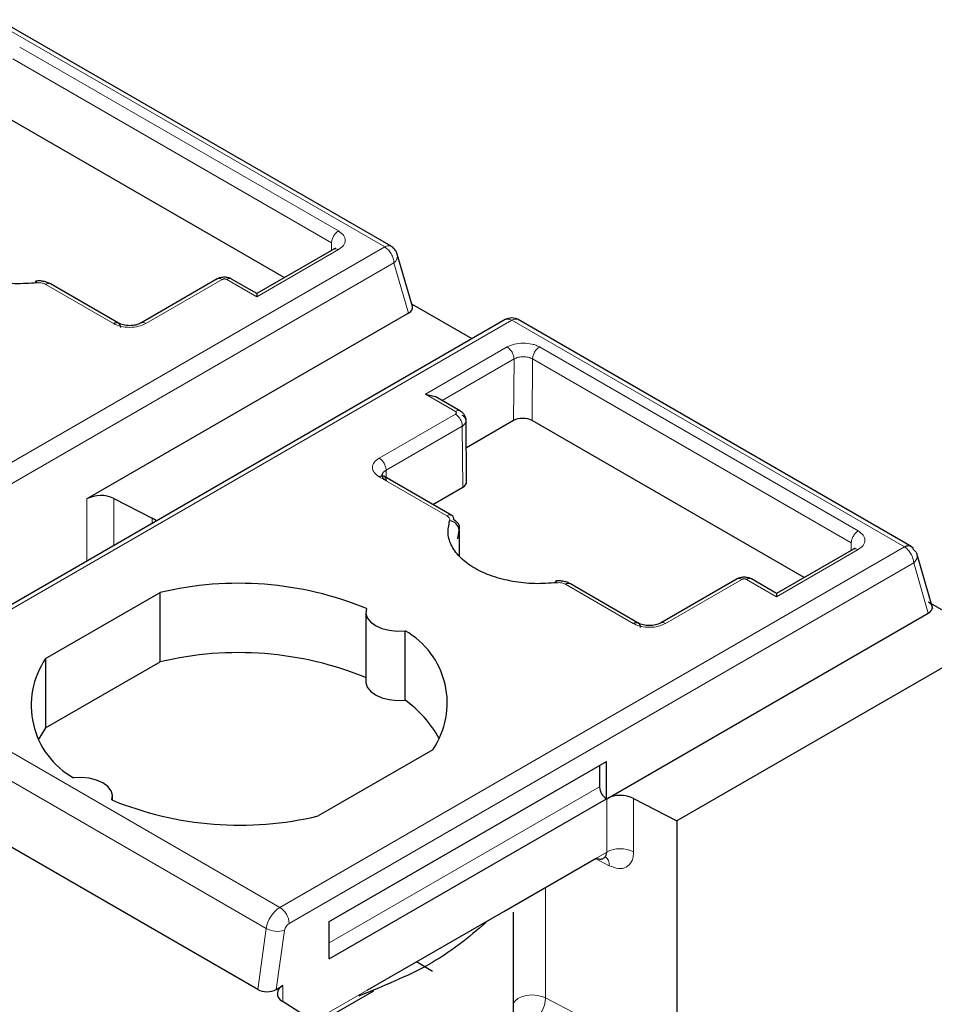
# Model space of a CAD drawing. Header units: millimetres. Extents: x 5 to 418, y 2 to 292.
# Tile 27 of 39: x 282 to 288, y 109 to 115. Entities that reach past the tile are written whole.
import ezdxf

# ---------------------------------------------------------------- set-up
doc = ezdxf.new("R2010")
doc.units = ezdxf.units.MM

msp = doc.modelspace()

# ---------------------------------------------------------------- linework, layer by layer
at = {"color": 7, "linetype": 'Continuous', "lineweight": 18}
for p, q in [((282.0776, 115.1344), (284.4818, 113.7465)), ((282.2471, 114.971), (284.1988, 113.8443)), ((282.2047, 114.8979), (284.1563, 113.7713)), ((280.6582, 111.5392), (284.4818, 113.7465)), ((284.1988, 113.73), (283.6984, 113.4412)), ((284.156, 113.7256), (284.1563, 113.7713)), ((280.7148, 111.4412), (284.5383, 113.6485)), ((284.5383, 113.6485), (284.6276, 113.3407)), ((283.4862, 113.5473), (283.0195, 113.2779)), ((283.6984, 113.4412), (283.5145, 113.5473)), ((282.8215, 113.2779), (282.4065, 113.5175)), ((285.2596, 113.2974), (281.436, 111.0902)), ((285.2596, 113.2974), (287.6638, 111.9096)), ((284.7307, 112.8452), (285.2311, 113.1341)), ((285.4291, 113.1341), (287.3807, 112.0074)), ((284.833, 112.8064), (285.2736, 113.0606)), ((285.2707, 112.6833), (285.2736, 113.0606)), ((285.3839, 112.6833), (285.3867, 113.061)), ((285.3867, 113.061), (287.3383, 111.9344)), ((284.9146, 112.7391), (284.7307, 112.8452)), ((284.4479, 112.4533), (284.9146, 112.7227)), ((284.4903, 112.3798), (284.957, 112.6492)), ((284.957, 112.6492), (284.9598, 112.2753)), ((284.863, 112.0994), (284.4479, 112.339)), ((284.4903, 112.3798), (284.4907, 112.3346)), ((282.6587, 112.2041), (282.6587, 111.823)), ((282.8238, 112.2066), (282.8238, 111.9184)), ((283.0578, 112.085), (283.0578, 112.0534)), ((284.9384, 112.0129), (284.9387, 111.8549)), ((287.338, 111.8887), (287.3383, 111.9344)), ((283.8402, 109.7023), (287.6638, 111.9096)), ((287.3807, 111.8931), (286.8803, 111.6042)), ((287.7203, 111.8116), (283.8968, 109.6043)), ((287.8095, 111.5038), (287.7203, 111.8116)), ((286.0035, 111.441), (285.5884, 111.6806)), ((286.6682, 111.7104), (286.2015, 111.441)), ((286.8803, 111.6042), (286.6965, 111.7104)), ((283.8402, 109.7023), (281.436, 111.0902)), ((283.7566, 109.573), (281.3525, 110.9609)), ((284.1426, 109.4849), (285.7972, 110.4401)), ((285.8407, 110.0406), (285.8407, 110.3672)), ((286.0058, 110.0431), (286.0058, 110.3697)), ((284.0462, 109.0047), (285.8407, 110.0406)), ((285.7723, 110.0011), (285.857, 109.9571)), ((285.4664, 109.1477), (285.4664, 109.8245)), ((283.7042, 109.1991), (283.7566, 109.573)), ((283.8689, 109.5612), (283.8182, 109.1996)), ((283.8587, 109.223), (283.8587, 109.1249)), ((286.271, 108.7294), (285.4664, 109.1477))]:
    msp.add_line(p, q, dxfattribs=at)
at = {"color": 7, "linetype": 'Continuous', "lineweight": 25}
for p, q in [((284.5218, 113.7504), (282.1176, 115.1383)), ((283.8672, 113.5589), (282.2019, 114.5203)), ((284.1697, 113.7335), (283.6984, 113.4615)), ((284.1798, 113.7385), (284.1688, 113.733)), ((284.5574, 113.7031), (284.551, 113.7212)), ((284.6515, 113.3829), (284.5586, 113.7034)), ((283.4567, 113.5506), (282.9887, 113.2804)), ((283.6984, 113.4615), (283.5445, 113.5503)), ((282.8028, 113.309), (282.4365, 113.5205)), ((283.6984, 113.4615), (283.6984, 113.4412)), ((285.0165, 113.1841), (284.6474, 113.3972)), ((285.2196, 113.3014), (281.396, 111.0941)), ((284.6276, 113.3407), (282.6587, 112.2041)), ((282.8524, 113.2804), (282.8028, 113.309)), ((287.655, 111.9416), (285.2996, 113.3014)), ((284.7307, 112.8452), (284.7907, 112.8308)), ((284.9451, 112.7417), (284.7907, 112.8308)), ((284.9833, 112.3081), (284.9804, 112.6832)), ((285.2707, 112.6833), (284.9817, 112.5165)), ((287.0491, 111.722), (285.3839, 112.6833)), ((284.4786, 112.3416), (284.4669, 112.3473)), ((284.893, 112.1024), (284.477, 112.3425)), ((284.7766, 112.1695), (284.9598, 112.2753)), ((282.8238, 112.2066), (283.0578, 112.085)), ((284.9295, 111.9586), (284.9384, 112.0129)), ((284.9398, 111.8535), (284.9393, 112.013)), ((287.7046, 111.913), (287.655, 111.9416)), ((287.3517, 111.8966), (286.8803, 111.6245)), ((287.3617, 111.9016), (287.3507, 111.8961)), ((287.8382, 111.5297), (287.7396, 111.87)), ((285.9848, 111.4721), (285.6184, 111.6836)), ((286.6387, 111.7137), (286.1706, 111.4434)), ((286.8803, 111.6245), (286.7265, 111.7134)), ((282.4059, 111.2255), (283.1073, 111.6305)), ((283.1073, 111.2059), (283.1073, 111.6305)), ((286.8803, 111.6245), (286.8803, 111.6042)), ((288.2007, 111.3459), (287.8118, 111.5704)), ((284.3668, 111.5096), (284.3668, 111.085)), ((285.8407, 110.3672), (287.8095, 111.5038)), ((286.0344, 111.4434), (285.9848, 111.4721)), ((284.6061, 110.9718), (284.6061, 111.3964)), ((288.2007, 111.3459), (286.271, 110.2319)), ((282.4059, 111.2255), (282.4059, 110.8009)), ((282.4059, 110.8009), (283.1073, 111.2059)), ((282.4059, 110.8009), (282.365, 110.734)), ((284.7761, 110.6671), (284.0747, 110.2622)), ((283.7042, 109.1991), (281.3, 110.587)), ((284.1426, 109.6155), (285.8396, 110.5952)), ((285.8396, 110.3666), (285.8396, 110.5952)), ((285.7972, 110.5707), (285.7972, 110.4401)), ((282.8152, 110.3586), (282.8152, 110.383)), ((284.1426, 109.3869), (285.8396, 110.3666)), ((286.0058, 110.3697), (286.271, 110.2319)), ((286.271, 110.2319), (286.271, 108.7294)), ((285.2114, 109.6773), (285.7767, 110.0036)), ((285.8294, 110.0097), (285.832, 110.0121)), ((284.3748, 109.1943), (285.2114, 109.6773)), ((285.271, 109.0193), (285.271, 109.672)), ((284.1426, 109.3869), (284.1426, 109.6155)), ((284.774, 109.3098), (284.6761, 109.3683)), ((283.8182, 109.1996), (283.8587, 109.223)), ((284.0684, 108.9904), (284.4148, 109.1904)), ((284.0931, 108.9746), (283.8543, 109.1277))]:
    msp.add_line(p, q, dxfattribs=at)
at = {"color": 7, "linetype": 'Continuous', "lineweight": 18, "flags": 128}
for points in [[(282.3462, 113.5377), (282.3448, 113.5367), (282.3434, 113.5335), (282.3423, 113.5282), (282.3422, 113.5268)], [(285.5282, 111.7008), (285.5268, 111.6998), (285.5254, 111.6966), (285.5243, 111.6913), (285.5241, 111.6898)]]:
    msp.add_lwpolyline(points, dxfattribs=at)
at = {"color": 7, "linetype": 'Continuous', "lineweight": 25, "flags": 128}
for points in [[(282.3528, 113.527), (282.3506, 113.5327), (282.3484, 113.5363), (282.3465, 113.5377), (282.3462, 113.5377)], [(285.5347, 111.6901), (285.5325, 111.6958), (285.5304, 111.6994), (285.5285, 111.7008), (285.5282, 111.7008)], [(284.3707, 111.5323), (284.3671, 111.5041), (284.3754, 111.4762), (284.3952, 111.4503), (284.4254, 111.428), (284.4641, 111.4106), (284.5089, 111.3991), (284.5572, 111.3943), (284.6061, 111.3964)], [(284.3668, 111.085), (284.3671, 111.0795), (284.3754, 111.0516), (284.3952, 111.0257), (284.4254, 111.0034), (284.4641, 110.986), (284.5089, 110.9745), (284.5572, 110.9697), (284.6061, 110.9718)], [(282.8113, 110.3603), (282.815, 110.3885), (282.8066, 110.4164), (282.7868, 110.4423), (282.7566, 110.4646), (282.718, 110.482), (282.6731, 110.4935), (282.6248, 110.4983), (282.5759, 110.4962)]]:
    msp.add_lwpolyline(points, dxfattribs=at)
at = {"color": 7, "linetype": 'Continuous', "lineweight": 18}
for centre, radius, start, end in [((284.5051, 113.7144), 0.0397, 65.23723, 126.07271), ((284.4207, 113.6486), 0.1154, 28.85392, 58.0461), ((284.504, 113.6924), 0.0557, 308.04804, 11.46654), ((283.5319, 113.5244), 0.0288, 64.09337, 127.21706), ((282.4239, 113.4946), 0.0288, 64.0934, 127.21706), ((285.2831, 113.2642), 0.0407, 66.04992, 125.25997), ((284.8649, 112.6451), 0.0922, 2.60548, 57.39452), ((284.8804, 112.0765), 0.0288, 64.0934, 127.21706), ((285.6059, 111.6577), 0.0288, 64.0934, 127.21706), ((286.7139, 111.6875), 0.0288, 64.09337, 127.21706), ((285.9258, 109.8755), 0.1858, 64.47048, 117.26164), ((285.8023, 109.9654), 0.0553, 351.43421, 58.79548), ((283.9421, 109.5447), 0.1877, 122.90677, 171.3096), ((283.7739, 109.5987), 0.1229, 2.60538, 57.39453), ((283.827, 109.7024), 0.1472, 241.43736, 286.52385), ((283.9307, 109.5518), 0.0626, 122.90677, 171.30959), ((285.3522, 109.0639), 0.0964, 101.33412, 147.37091), ((285.3855, 108.9752), 0.1904, 64.87052, 105.92416), ((285.2731, 109.1552), 0.1934, 305.74032, 357.76876)]:
    msp.add_arc(centre, radius, start, end, dxfattribs=at)
at = {"color": 7, "linetype": 'Continuous', "lineweight": 25}
for centre, radius, start, end in [((285.2596, 113.2321), 0.08, 60.00134, 120), ((282.7438, 112.039), 0.1858, 64.47049, 117.26164), ((284.8756, 112.078), 0.0299, 354.88318, 54.47604), ((282.6957, 111.3879), 0.7855, 60.21458, 62.5496), ((284.8764, 112.0061), 0.0624, 6.26118, 87.16558), ((283.5867, 109.6204), 2.0664, 67.7032, 103.41394), ((284.3564, 110.9538), 0.5082, 325.66484, 60.5746), ((283.5867, 109.1958), 2.0664, 67.7032, 103.41394), ((282.8256, 110.9389), 0.5082, 145.66484, 240.5746), ((284.1903, 110.3906), 0.7146, 28.71941, 54.42044), ((285.8893, 110.4443), 0.0922, 182.60548, 237.39452), ((283.5953, 112.2722), 2.0664, 247.7032, 283.41394), ((285.9258, 110.2021), 0.1858, 64.47048, 117.26164), ((283.8765, 109.1744), 0.0517, 110.12947, 244.67618)]:
    msp.add_arc(centre, radius, start, end, dxfattribs=at)
for centre, major_axis, ratio, start_param, end_param in [((284.571, 113.3734), (0.0816, 0.0028), 0.576389, 5.458357, 6.42811), ((285.3273, 112.6507), (0.08, 0), 0.577288, 0.78536, 2.356156), ((284.9033, 112.3079), (0.08, 0), 0.577288, 5.497749, 6.287548), ((283.7616, 109.2323), (0.0806, 0.0011), 0.577152, 3.911689, 5.482485)]:
    msp.add_ellipse(centre, major_axis=major_axis, ratio=ratio, start_param=start_param, end_param=end_param, dxfattribs=at)
for points, knots in [([(282.3528, 113.527), (282.3075, 113.5238), (282.2169, 113.5175), (282.0814, 113.5328), (281.9557, 113.5645), (281.8478, 113.6138), (281.7624, 113.676), (281.7075, 113.7486), (281.6809, 113.8269), (281.692, 113.8792), (281.6975, 113.9053)], [0, 0, 0, 0, 0.12495, 0.249998, 0.3749, 0.499998, 0.6249, 0.749998, 0.87495, 1, 1, 1, 1]), ([(284.551, 113.7212), (284.545, 113.7296), (284.5368, 113.7412), (284.5249, 113.7484), (284.5217, 113.7503)], [0, 0, 0, 0, 0.735712, 1, 1, 1, 1]), ([(283.5445, 113.5503), (283.5381, 113.5532), (283.5252, 113.5591), (283.5004, 113.5617), (283.4756, 113.5591), (283.4627, 113.5532), (283.4562, 113.5503)], [0, 0, 0, 0, 0.249643, 0.499501, 0.749629, 1, 1, 1, 1]), ([(282.4365, 113.5205), (282.4298, 113.5238), (282.4167, 113.5305), (282.3934, 113.5364), (282.3694, 113.5392), (282.3539, 113.5382), (282.3462, 113.5377)], [0, 0, 0, 0, 0.256903, 0.50929, 0.757032, 1, 1, 1, 1]), ([(282.9895, 113.2809), (282.9794, 113.2762), (282.9591, 113.2669), (282.9201, 113.263), (282.8811, 113.2672), (282.8609, 113.2765), (282.8509, 113.2812)], [0, 0, 0, 0, 0.249894, 0.499959, 0.750028, 1, 1, 1, 1]), ([(284.9804, 112.682), (284.9799, 112.688), (284.9789, 112.7), (284.971, 112.7171), (284.9594, 112.732), (284.9492, 112.7389), (284.9442, 112.7423)], [0, 0, 0, 0, 0.254699, 0.510116, 0.760534, 1, 1, 1, 1]), ([(284.4903, 112.3149), (284.4838, 112.3196), (284.4706, 112.329), (284.465, 112.3473), (284.4706, 112.3655), (284.4837, 112.3751), (284.4903, 112.3798)], [0, 0, 0, 0, 0.25, 0.5, 0.75, 1, 1, 1, 1]), ([(285.5347, 111.6901), (285.4895, 111.6869), (285.3989, 111.6805), (285.2634, 111.6959), (285.1376, 111.7276), (285.0298, 111.7769), (284.9444, 111.8391), (284.8895, 111.9117), (284.8629, 111.99), (284.8739, 112.0422), (284.8795, 112.0684)], [0, 0, 0, 0, 0.12495, 0.249998, 0.3749, 0.499998, 0.6249, 0.749998, 0.87495, 1, 1, 1, 1]), ([(284.9384, 112.0129), (284.9396, 112.0185), (284.9419, 112.0298), (284.9362, 112.0466), (284.9246, 112.0624), (284.9118, 112.071), (284.9054, 112.0753)], [0, 0, 0, 0, 0.249897, 0.499845, 0.749871, 1, 1, 1, 1]), ([(285.6184, 111.6836), (285.6118, 111.6869), (285.5987, 111.6935), (285.5754, 111.6995), (285.5514, 111.7023), (285.5358, 111.7013), (285.5282, 111.7008)], [0, 0, 0, 0, 0.2569032, 0.5092897, 0.757032, 1, 1, 1, 1]), ([(286.7265, 111.7134), (286.72, 111.7163), (286.7072, 111.7222), (286.6824, 111.7248), (286.6576, 111.7222), (286.6447, 111.7163), (286.6382, 111.7134)], [0, 0, 0, 0, 0.249643, 0.499501, 0.749629, 1, 1, 1, 1]), ([(287.8095, 111.5038), (287.8139, 111.5067), (287.8222, 111.5122), (287.8314, 111.5235), (287.8354, 111.5351), (287.8338, 111.5467), (287.8281, 111.5586), (287.8183, 111.5657), (287.8118, 111.5704)], [0, 0, 0, 0, 0.156159, 0.292135, 0.50288, 0.633394, 0.759746, 1, 1, 1, 1]), ([(286.1715, 111.4439), (286.1614, 111.4393), (286.1411, 111.43), (286.102, 111.4261), (286.063, 111.4302), (286.0429, 111.4396), (286.0329, 111.4443)], [0, 0, 0, 0, 0.249894, 0.499959, 0.750028, 1, 1, 1, 1]), ([(285.7767, 110.0036), (285.7819, 110.0017), (285.7919, 109.9979), (285.8057, 109.9972), (285.8173, 109.9998), (285.829, 110.0067), (285.8386, 110.0198), (285.84, 110.034), (285.8407, 110.0406)], [0, 0, 0, 0, 0.155557, 0.302405, 0.440557, 0.570026, 0.802029, 1, 1, 1, 1]), ([(285.1034, 109.6095), (284.996, 109.5187), (284.7986, 109.3519), (284.4715, 109.2192), (284.3225, 109.1587)], [0, 0, 0, 0, 0.544526, 1, 1, 1, 1])]:
    msp.add_open_spline(points, degree=3, knots=knots, dxfattribs=at)
at = {"color": 7, "linetype": 'Continuous', "lineweight": 18}
for points in [[(284.1988, 113.8443), (284.1932, 113.8404), (284.1822, 113.8326), (284.1682, 113.8133), (284.1584, 113.7916), (284.157, 113.7781), (284.1563, 113.7713)], [(284.1988, 113.73), (284.1931, 113.7326), (284.1819, 113.7378), (284.1731, 113.7346), (284.1688, 113.733)], [(283.4862, 113.5473), (283.4806, 113.5499), (283.4694, 113.555), (283.4606, 113.5519), (283.4562, 113.5503)], [(285.2196, 113.3014), (285.2224, 113.3027), (285.2279, 113.3052), (285.2378, 113.3054), (285.2485, 113.3031), (285.2559, 113.2993), (285.2596, 113.2974)], [(285.4291, 113.1341), (285.4236, 113.1301), (285.4125, 113.1223), (285.3986, 113.103), (285.3887, 113.0813), (285.3874, 113.0678), (285.3867, 113.061)], [(284.4479, 112.4533), (284.4534, 112.4494), (284.4646, 112.4415), (284.4786, 112.4221), (284.4884, 112.4002), (284.4897, 112.3866), (284.4903, 112.3798)], [(287.3807, 112.0074), (287.3752, 112.0035), (287.3642, 111.9957), (287.3502, 111.9764), (287.3403, 111.9547), (287.339, 111.9411), (287.3383, 111.9344)], [(287.3807, 111.8931), (287.3751, 111.8957), (287.3639, 111.9008), (287.3551, 111.8977), (287.3507, 111.8961)], [(287.6638, 111.9096), (287.6675, 111.9072), (287.6749, 111.9024), (287.6855, 111.8924), (287.6955, 111.8807), (287.701, 111.8718), (287.7037, 111.8673)], [(287.7037, 111.8673), (287.7062, 111.8627), (287.7112, 111.8535), (287.7163, 111.839), (287.7197, 111.8248), (287.7201, 111.816), (287.7203, 111.8116)], [(287.7181, 111.8936), (287.7247, 111.8886), (287.7379, 111.8786), (287.744, 111.8563), (287.7391, 111.8325), (287.7266, 111.8185), (287.7203, 111.8116)], [(286.6682, 111.7104), (286.6626, 111.713), (286.6513, 111.7181), (286.6426, 111.7149), (286.6382, 111.7134)]]:
    msp.add_open_spline(points, degree=3, dxfattribs=at)
for points, knots in [([(284.1988, 113.8443), (284.2103, 113.836), (284.2333, 113.8192), (284.2431, 113.7869), (284.233, 113.7549), (284.2101, 113.7383), (284.1988, 113.73)], [0, 0, 0, 0, 0.250702, 0.501921, 0.753026, 1, 1, 1, 1]), ([(284.5218, 113.7042), (284.5242, 113.6996), (284.5292, 113.6904), (284.5343, 113.6759), (284.5377, 113.6617), (284.5381, 113.6529), (284.5383, 113.6485)], [0, 0, 0, 0, 0.249998, 0.499996, 0.749995, 1, 1, 1, 1]), ([(283.5145, 113.5473), (283.5128, 113.5481), (283.5093, 113.5498), (283.5034, 113.5507), (283.4982, 113.5508), (283.4938, 113.5502), (283.4897, 113.5491), (283.4874, 113.5479), (283.4862, 113.5473)], [0, 0, 0, 0, 0.211675, 0.42354, 0.568683, 0.707806, 0.848995, 1, 1, 1, 1]), ([(282.4065, 113.5175), (282.4031, 113.5192), (282.3965, 113.5226), (282.3835, 113.5261), (282.3687, 113.5281), (282.3581, 113.5274), (282.3528, 113.527)], [0, 0, 0, 0, 0.226235, 0.455238, 0.726261, 1, 1, 1, 1]), ([(283.0195, 113.2779), (283.0053, 113.2713), (282.9765, 113.2581), (282.9208, 113.2522), (282.8751, 113.2574), (282.8422, 113.2672), (282.8285, 113.2743), (282.8215, 113.2779)], [0, 0, 0, 0, 0.246652, 0.497432, 0.748326, 0.872813, 1, 1, 1, 1]), ([(283.0195, 113.2779), (283.0142, 113.2803), (283.006, 113.284), (282.996, 113.2837), (282.9917, 113.2818), (282.9895, 113.2809)], [0, 0, 0, 0, 0.478914, 0.736722, 1, 1, 1, 1]), ([(285.2311, 113.1341), (285.2454, 113.1406), (285.2741, 113.1538), (285.3299, 113.1598), (285.3756, 113.1545), (285.4085, 113.1448), (285.4222, 113.1377), (285.4291, 113.1341)], [0, 0, 0, 0, 0.246652, 0.497432, 0.748326, 0.872813, 1, 1, 1, 1]), ([(285.2311, 113.1341), (285.2365, 113.1303), (285.2447, 113.1246), (285.2546, 113.1128), (285.2614, 113.1025), (285.2668, 113.0915), (285.2721, 113.0771), (285.273, 113.0671), (285.2736, 113.0606)], [0, 0, 0, 0, 0.239458, 0.368363, 0.500003, 0.631642, 0.760545, 1, 1, 1, 1]), ([(285.2736, 113.0606), (285.2818, 113.0644), (285.2984, 113.072), (285.3301, 113.0753), (285.3619, 113.0722), (285.3784, 113.0647), (285.3867, 113.061)], [0, 0, 0, 0, 0.25, 0.5, 0.75, 1, 1, 1, 1]), ([(284.9146, 112.7391), (284.92, 112.7413), (284.9308, 112.7459), (284.9414, 112.7456), (284.9445, 112.742), (284.9445, 112.742)], [0, 0, 0, 0, 0.4973071, 0.9946142, 1, 1, 1, 1]), ([(284.9146, 112.7227), (284.916, 112.7237), (284.9188, 112.7257), (284.9204, 112.729), (284.9206, 112.732), (284.9197, 112.7346), (284.9177, 112.737), (284.9156, 112.7384), (284.9146, 112.7391)], [0, 0, 0, 0, 0.20807, 0.416323, 0.563399, 0.704169, 0.847021, 1, 1, 1, 1]), ([(284.4479, 112.339), (284.4364, 112.3474), (284.4133, 112.3642), (284.4036, 112.3964), (284.4136, 112.4285), (284.4365, 112.4451), (284.4479, 112.4533)], [0, 0, 0, 0, 0.250702, 0.501921, 0.753026, 1, 1, 1, 1]), ([(284.8795, 112.0684), (284.88, 112.0709), (284.8811, 112.0758), (284.879, 112.0839), (284.8737, 112.0923), (284.8665, 112.097), (284.863, 112.0994)], [0, 0, 0, 0, 0.221512, 0.444566, 0.720912, 1, 1, 1, 1]), ([(287.3807, 112.0074), (287.3922, 111.9991), (287.4153, 111.9823), (287.425, 111.95), (287.415, 111.918), (287.3921, 111.9014), (287.3807, 111.8931)], [0, 0, 0, 0, 0.250702, 0.501921, 0.753026, 1, 1, 1, 1]), ([(285.5884, 111.6806), (285.5851, 111.6823), (285.5784, 111.6857), (285.5655, 111.6892), (285.5507, 111.6912), (285.5401, 111.6905), (285.5347, 111.6901)], [0, 0, 0, 0, 0.226235, 0.455238, 0.726261, 1, 1, 1, 1]), ([(286.6965, 111.7104), (286.6948, 111.7112), (286.6913, 111.7128), (286.6854, 111.7138), (286.6802, 111.7139), (286.6758, 111.7133), (286.6717, 111.7122), (286.6694, 111.711), (286.6682, 111.7104)], [0, 0, 0, 0, 0.211675, 0.42354, 0.568683, 0.707806, 0.848995, 1, 1, 1, 1]), ([(286.2015, 111.441), (286.1873, 111.4344), (286.1585, 111.4212), (286.1027, 111.4152), (286.0571, 111.4205), (286.0241, 111.4303), (286.0104, 111.4374), (286.0035, 111.441)], [0, 0, 0, 0, 0.246652, 0.497432, 0.748326, 0.872813, 1, 1, 1, 1]), ([(286.2015, 111.441), (286.1962, 111.4434), (286.188, 111.4471), (286.178, 111.4468), (286.1737, 111.4449), (286.1715, 111.4439)], [0, 0, 0, 0, 0.478914, 0.736722, 1, 1, 1, 1]), ([(285.857, 109.9571), (285.8762, 109.9495), (285.9143, 109.9345), (285.9631, 109.9453), (285.9911, 109.9748), (286.004, 110.0097), (286.0052, 110.0319), (286.0058, 110.0431)], [0, 0, 0, 0, 0.2463125, 0.4889271, 0.7320694, 0.8653361, 1, 1, 1, 1])]:
    msp.add_open_spline(points, degree=3, knots=knots, dxfattribs=at)
at = {"color": 7, "linetype": 'Continuous', "lineweight": 25}
for points in [[(282.8215, 113.2779), (282.8271, 113.2803), (282.8381, 113.2853), (282.8521, 113.2821), (282.8619, 113.2718), (282.8633, 113.2598), (282.864, 113.2538)], [(284.957, 112.6492), (284.9636, 112.6541), (284.9767, 112.6637), (284.9823, 112.6822), (284.9767, 112.7007), (284.9636, 112.7102), (284.957, 112.715)], [(284.4479, 112.339), (284.4534, 112.3415), (284.4645, 112.3464), (284.4784, 112.3433), (284.4883, 112.3329), (284.4896, 112.3209), (284.4903, 112.3149)], [(287.6638, 111.9096), (287.6698, 111.9124), (287.682, 111.9181), (287.6983, 111.9172), (287.7114, 111.9095), (287.7159, 111.8989), (287.7181, 111.8936)], [(286.0035, 111.441), (286.009, 111.4434), (286.0201, 111.4484), (286.0341, 111.4452), (286.0439, 111.4349), (286.0453, 111.4229), (286.0459, 111.4169)]]:
    msp.add_open_spline(points, degree=3, dxfattribs=at)

doc.saveas('drawing.dxf')
